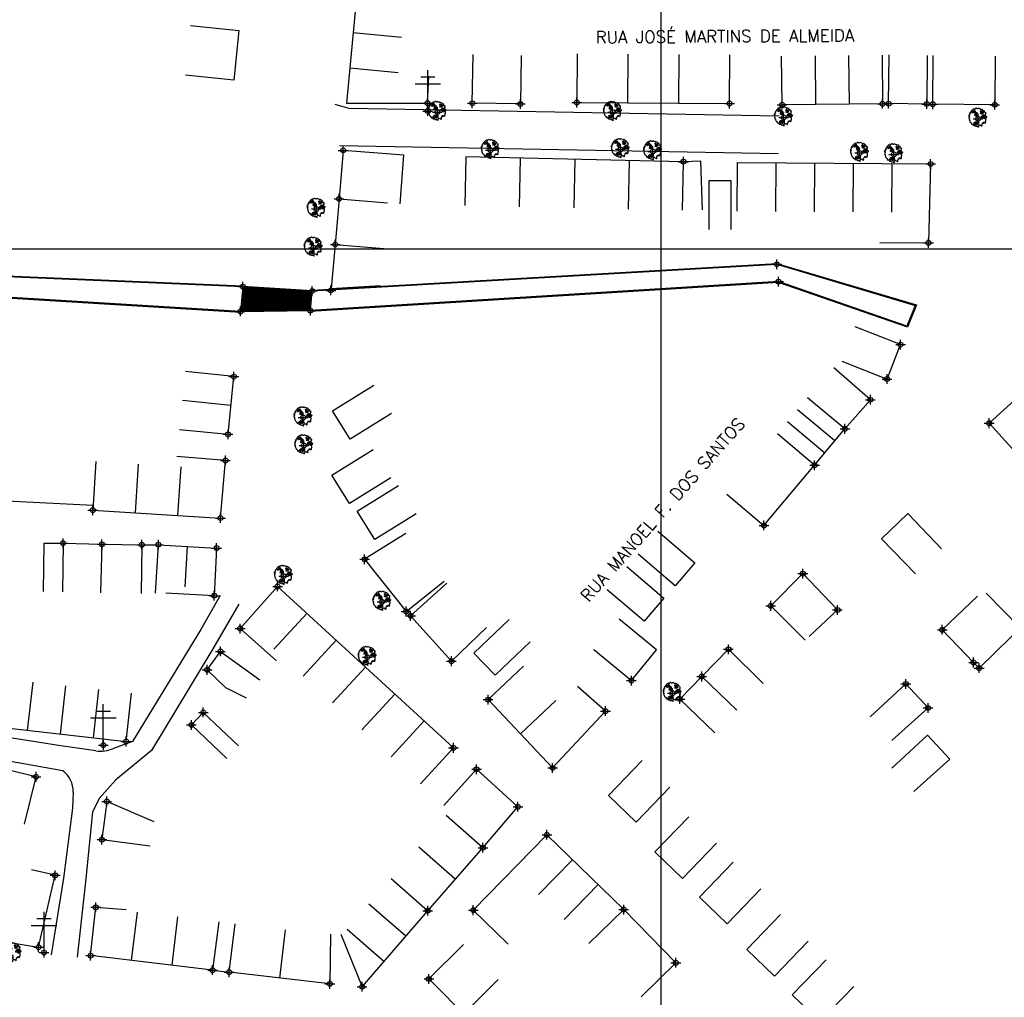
# Model space of a CAD drawing. Extents: x 539028 to 544996, y 8596245 to 8601028.
# Tile 12 of 41: x 541540 to 541702, y 8598040 to 8598201. Entities that reach past the tile are written whole.
import ezdxf
from ezdxf.enums import TextEntityAlignment as Align
from ezdxf.lldxf.tags import DXFTag

# ---------------------------------------------------------------- set-up
doc = ezdxf.new("R2010")
doc.units = 0
doc.header["$MEASUREMENT"] = 0
doc.header["$PDMODE"] = 34
doc.header["$PDSIZE"] = 0.8
for name, color, linetype in [('ARVORE', 100, 'Continuous'), ('CANAL', 130, 'Continuous'), ('CASA', 2, 'Continuous'), ('CERCA', 9, 'CERCA_LINE'), ('ESTRADA_BARRO', 7, 'DASHED'), ('MALHA', 9, 'Continuous'), ('PONTE', 7, 'Continuous'), ('POSTE', 7, 'Continuous'), ('TXT_NRUA', 2, 'Continuous')]:
    doc.layers.add(name, color=color, linetype=linetype)
doc.styles.add('GEOSIS', font='ROMANS.SHX')
doc.styles.get("Standard").update_dxf_attribs({"font": 'romans.shx'})
doc.linetypes.add('CERCA_LINE', pattern='A,0.5,-0.2,["X",Standard,S=0.1,R=0,X=-0.1,Y=-0.05],-0.25', length=0.95)
tags = doc.linetypes.add('DASHED', pattern=[0.75, 0.5, -0.25]).pattern_tags.tags
tags[6:7] = [DXFTag(74, 4), DXFTag(75, 0), DXFTag(340, '0'), DXFTag(46, 1.0), DXFTag(50, 0.0), DXFTag(44, 0.0), DXFTag(45, 0.0)]
tags[4:5] = [DXFTag(74, 4), DXFTag(75, 0), DXFTag(340, '0'), DXFTag(46, 1.0), DXFTag(50, 0.0), DXFTag(44, 0.0), DXFTag(45, 0.0)]

# ---------------------------------------------------------------- blocks, each defined once
blk = doc.blocks.new('C')
at = {"layer": 'CASA'}
blk.add_lwpolyline([(0, 0), (0, 8)], dxfattribs=at)
blk = doc.blocks.new('A$C094F77C8')
at = {"layer": 'POSTE'}
for p, q in [((2.62, 0), (2.62, 8.4)), ((1.17, 7), (4.08, 7)), ((0, 5.6), (5.25, 5.6))]:
    blk.add_line(p, q, dxfattribs=at)
blk = doc.blocks.new('A$C34DC2D19')
at = {"layer": 'POSTE', "xscale": 0.8, "yscale": 0.8, "zscale": 0.8}
blk.add_blockref('A$C094F77C8', (0, 0, 340.37), dxfattribs=at)
blk = doc.blocks.new('ARVORE6')
for points in [[(-1.78, 2.18), (-1.87, 2.12), (-1.86, 2.06), (-1.96, 2), (-2.05, 1.97), (-2.08, 1.89), (-2.06, 1.79), (-2.1, 1.68), (-2.19, 1.63), (-2.27, 1.6), (-2.33, 1.57), (-2.45, 1.36), (-2.33, 1.3), (-2.23, 1.35), (-2.22, 1.26), (-2.33, 1.2), (-2.41, 1.18), (-2.5, 1.15), (-2.45, 1.07), (-2.41, 1.02), (-2.44, 0.93), (-2.62, 0.85), (-2.67, 0.79), (-2.68, 0.7), (-2.63, 0.68), (-2.63, 0.68), (-2.72, 0.62), (-2.77, 0.64), (-2.8, 0.64), (-2.76, 0.56), (-2.6, 0.57), (-2.52, 0.53), (-2.52, 0.45), (-2.55, 0.3), (-2.67, 0.25), (-2.67, 0.14), (-2.62, 0.04), (-2.54, -0.02), (-2.64, -0.1), (-2.71, -0.18), (-2.55, -0.26), (-2.51, -0.35), (-2.52, -0.52), (-2.56, -0.64), (-2.47, -0.83), (-2.4, -0.89), (-2.4, -0.98), (-2.37, -1.12), (-2.27, -1.33), (-2.13, -1.49), (-2.01, -1.61), (-1.91, -1.6), (-1.82, -1.73), (-1.82, -1.97), (-1.67, -2.08), (-1.49, -2.07), (-1.39, -2.11), (-1.32, -2.23), (-1.16, -2.42), (-0.93, -2.41), (-0.86, -2.4), (-0.72, -2.42), (-0.63, -2.56), (-0.57, -2.61), (-0.47, -2.6), (-0.42, -2.64), (-0.31, -2.66), (-0.21, -2.67), (-0.05, -2.69), (0.08, -2.72), (0.33, -2.98), (0.41, -2.85), (0.29, -2.74), (0.37, -2.7), (0.37, -2.57), (0.35, -2.45), (0.49, -2.41), (0.48, -2.27), (0.55, -2.2), (0.71, -2.27), (0.86, -2.29), (0.93, -2.24), (1.05, -2.42), (1.2, -2.34), (1.2, -2.58), (1.34, -2.57), (1.43, -2.44), (1.51, -2.34), (1.36, -2.24), (1.43, -2.14), (1.39, -2.09), (1.47, -2.01), (1.5, -1.96), (1.43, -1.84), (1.5, -1.8), (1.6, -1.74), (1.69, -1.67), (1.78, -1.64), (1.8, -1.74), (1.86, -1.66), (1.81, -1.55), (1.82, -1.42), (1.99, -1.37), (2.13, -1.42), (2.06, -1.53), (2.22, -1.64), (2.33, -1.61), (2.46, -1.55), (2.59, -1.56), (2.55, -1.46), (2.48, -1.32), (2.56, -1.2), (2.63, -1.06), (2.62, -0.92), (2.62, -0.78), (2.67, -0.66), (2.68, -0.46), (2.57, -0.39), (2.51, -0.26), (2.59, -0.13), (2.7, -0.02), (2.83, 0.11), (2.96, 0.28), (2.92, 0.43), (2.91, 0.44), (2.81, 0.32), (2.7, 0.39), (2.73, 0.48), (2.68, 0.53), (2.6, 0.48), (2.4, 0.45), (2.42, 0.58), (2.5, 0.64), (2.48, 0.76), (2.34, 0.89), (2.54, 0.99), (2.59, 1.1), (2.57, 1.23), (2.55, 1.36), (2.62, 1.47), (2.63, 1.57), (2.5, 1.63), (2.35, 1.59), (2.24, 1.71), (2.23, 1.89), (2.21, 1.98), (2.15, 2.13), (1.92, 2.14), (1.79, 2.22), (1.77, 2.29), (1.73, 2.39), (1.69, 2.5), (1.51, 2.62), (1.35, 2.59), (1.28, 2.53), (1.19, 2.58), (1.11, 2.69), (0.99, 2.74), (0.84, 2.66), (0.73, 2.81), (0.32, 2.98), (0.23, 2.85), (0.07, 2.78), (-0.06, 2.82), (-0.27, 2.96), (-0.48, 3), (-0.62, 2.87), (-0.7, 2.78), (-0.82, 2.74), (-0.98, 2.81), (-1.11, 2.78), (-1.2, 2.57), (-1.42, 2.56), (-1.58, 2.52), (-1.57, 2.41), (-1.77, 2.34), (-1.73, 2.23), (-1.75, 2.2)], [(-0.88, 2.44), (-0.95, 2.35), (-0.87, 2.29), (-0.92, 2.24), (-0.88, 2.15), (-0.78, 2.14), (-0.74, 2.15), (-0.67, 2.08), (-0.7, 2.02), (-0.8, 1.98), (-0.92, 1.89), (-0.95, 1.77), (-0.81, 1.75), (-0.7, 1.77), (-0.59, 1.82), (-0.46, 1.77), (-0.51, 1.71), (-0.49, 1.63), (-0.34, 1.66), (-0.27, 1.68), (-0.09, 1.52), (-0.27, 1.42), (-0.32, 1.37), (-0.18, 1.25), (0, 1.26), (0.14, 1.15), (0.04, 1.02), (-0.03, 0.86), (-0.02, 0.8), (-0.17, 0.76), (-0.27, 0.72), (-0.29, 0.58), (-0.48, 0.53), (-0.51, 0.64), (-0.48, 0.74), (-0.6, 0.74), (-0.74, 0.68), (-0.83, 0.62), (-0.91, 0.65), (-0.75, 0.84), (-0.75, 0.9), (-0.78, 0.97), (-0.71, 1.09), (-0.8, 1.19), (-0.68, 1.38), (-0.8, 1.61), (-0.8, 1.69), (-0.88, 1.7), (-0.97, 1.64), (-1.06, 1.59), (-1.12, 1.63), (-1.14, 1.67), (-1.32, 1.64), (-1.38, 1.57), (-1.51, 1.46), (-1.51, 1.46), (-1.56, 1.55), (-1.56, 1.63), (-1.61, 1.7), (-1.56, 1.82), (-1.53, 1.91), (-1.43, 1.98), (-1.4, 2.07), (-1.26, 2.08), (-1.21, 2.2), (-1.1, 2.21), (-0.99, 2.32), (-0.95, 2.39)], [(-0.91, 1.69), (-1.13, 1.76), (-1.24, 2.14), (-1.27, 2.14), (-1.18, 1.78), (-1.57, 1.66), (-1.57, 1.63), (-1.12, 1.73), (-0.99, 1.67)], [(-1.27, 1.75), (-1.25, 1.72), (-1.3, 1.74)], [(-1.06, 1.74), (-1.06, 1.72), (-1.01, 1.73)], [(0, 0.91), (-0.4, 1.34), (-0.4, 1.68), (-0.44, 1.68), (-0.45, 1.4), (-0.8, 1.64), (-0.81, 1.61), (-0.48, 1.35), (-0.18, 0.98), (-0.75, 0.89), (-0.75, 0.86), (-0.15, 0.91), (-0.07, 0.81)], [(-0.49, 0.94), (-0.49, 0.89), (-0.53, 0.92)], [(-0.51, 1.38), (-0.49, 1.43)], [(-0.35, 1.21), (-0.32, 1.26), (-0.39, 1.24)], [(-0.22, 1), (-0.25, 0.91), (-0.29, 0.97), (-0.29, 0.92)], [(-0.23, 1.06), (-0.18, 1.12), (-0.27, 1.1)], [(-0.09, 0.88), (-0.05, 0.95), (-0.13, 0.9), (-0.09, 0.99)], [(1.21, 2.06), (1.32, 1.92), (1.4, 1.99), (1.43, 2.02), (1.55, 2.02), (1.51, 1.88), (1.59, 1.85), (1.69, 1.84), (1.75, 1.77), (1.61, 1.68), (1.7, 1.6), (1.85, 1.57), (1.72, 1.47), (1.62, 1.45), (1.48, 1.42), (1.48, 1.18), (1.36, 1.16), (1.19, 1.3), (1.2, 1.31), (1.09, 1.3), (1.07, 1.23), (0.97, 1.25), (0.92, 1.33), (1.11, 1.55), (1.06, 1.66), (1.03, 1.75), (0.96, 1.81), (0.99, 1.96), (0.83, 2.05), (0.94, 2.19), (0.97, 2.22), (1.05, 2.28), (1.1, 2.22), (1.25, 2.06), (1.28, 2.03)], [(1.17, 1.62), (1.07, 1.45), (1.49, 1.26), (1.49, 1.24), (1.03, 1.41), (0.94, 1.3)], [(1.07, 1.61), (1.51, 1.9), (1.55, 1.88), (1.16, 1.57)], [(1.11, 1.63), (1.17, 1.6), (1.14, 1.67), (1.22, 1.64), (1.22, 1.69)], [(1.17, 1.41), (1.13, 1.38), (1.18, 1.41), (1.18, 1.35)], [(1.35, 0.46), (1.31, 0.36), (1.17, 0.31), (1.19, 0.12), (1.23, 0.12), (1.35, 0.12), (1.61, 0.22), (1.69, 0.16), (1.65, 0.07), (1.7, -0.02), (1.84, -0.09), (1.93, -0.07), (2.01, -0.17), (2.19, -0.18), (2.26, -0.21), (2.39, -0.13), (2.33, 0.05), (2.47, 0.12), (2.51, 0.31), (2.33, 0.5), (2.42, 0.64), (2.36, 0.77), (2.27, 0.83), (2.12, 0.82), (2.02, 0.94), (1.83, 0.86), (1.8, 0.82), (1.62, 0.74), (1.48, 0.64), (1.48, 0.48), (1.33, 0.48), (1.32, 0.31)], [(1.34, 1.8), (1.41, 1.76), (1.41, 1.82)], [(1.38, 0.16), (1.81, 0.34), (1.96, 0.66), (1.97, 0.94), (1.97, 0.62), (1.88, 0.35), (2.44, 0.3), (1.88, 0.29), (1.7, 0.18)], [(1.47, 0.19), (1.51, 0.17), (1.52, 0.22), (1.55, 0.21), (1.61, 0.25), (1.71, 0.21)], [(1.78, 0.32), (1.84, 0.28), (1.77, 0.29)], [(1.88, 0.47), (1.93, 0.45), (1.88, 0.43), (1.91, 0.4), (1.85, 0.38)], [(1.98, 0.34), (1.98, 0.28), (2.02, 0.34)], [(0.19, -1.76), (0.02, -1.82), (0.05, -1.9), (0, -1.95), (-0.03, -1.97), (-0.07, -2.06), (-0.05, -2.11), (-0.03, -2.18), (-0.17, -2.19), (-0.25, -2.1), (-0.38, -2.11), (-0.49, -2.16), (-0.53, -2.05), (-0.56, -2.02), (-0.66, -1.97), (-0.77, -2.06), (-0.84, -2.13), (-1.03, -2.13), (-1.06, -2.11), (-1.07, -2.02), (-1.11, -1.99), (-1.25, -1.88), (-1.09, -1.77), (-1, -1.63), (-1.02, -1.52), (-0.91, -1.45), (-0.76, -1.31), (-0.7, -1.28), (-0.54, -1.31), (-0.45, -1.44), (-0.34, -1.39), (-0.2, -1.28), (0, -1.15), (-0.09, -0.96), (0.07, -0.87), (0.11, -0.89), (0.41, -1.08), (0.32, -1.14), (0.26, -1.19), (0.28, -1.24), (0.43, -1.31), (0.32, -1.38), (0.37, -1.96), (0.39, -2), (0.31, -1.87), (0.43, -1.76), (0.43, -1.68), (0.36, -1.63), (0.21, -1.68), (0.12, -1.73)], [(-0.77, -1.87), (-1.1, -2.03), (-0.78, -1.91), (-0.7, -2.04), (-0.73, -1.88)], [(-0.19, -1.31), (-0.25, -1.56), (-0.84, -1.91), (-0.27, -1.66), (-0.33, -2.11), (-0.26, -2.1), (-0.05, -1.15)], [(-0.27, -1.58), (-0.28, -1.66), (-0.33, -1.61), (-0.35, -1.67), (-0.39, -1.65), (-0.41, -1.68)], [(-0.29, -1.96), (-0.24, -1.98), (-0.31, -2.01)], [(-0.27, -1.74), (-0.21, -1.78), (-0.29, -1.83)], [(-0.21, -1.55), (-0.16, -1.58), (-0.24, -1.57)], [(-0.18, -1.24), (-0.1, -1.25), (-0.18, -1.29), (-0.1, -1.33), (-0.18, -1.35), (-0.1, -1.41)]]:
    blk.add_lwpolyline(points)

msp = doc.modelspace()

# ---------------------------------------------------------------- hatches: boundary and pattern name
at = {"layer": 'PONTE'}
h = msp.add_hatch(dxfattribs=at)
h.set_pattern_fill('ANSI31', color=256, style=0)
h.set_pattern_definition([(45, (-273754.4871, -169436.89528), (-0.0883883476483, 0.0883883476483), [])])
h.paths.add_polyline_path([(541587.892, 8598152.937), (541588.2, 8598156.176), (541576.797, 8598156.879), (541576.391, 8598152.801)])

# ---------------------------------------------------------------- linework, layer by layer
at = {"layer": 'ARVORE'}
for p in [(541608.778, 8598185.592, 692.341), (541608.778, 8598185.592, 692.341), (541637.599, 8598185.597, 692.257), (541637.599, 8598185.597, 692.257), (541665.715, 8598184.715, 692.347), (541665.715, 8598184.715, 692.347), (541697.687, 8598184.483, 692.629), (541697.687, 8598184.483, 692.629), (541617.509, 8598179.321, 692.375), (541617.509, 8598179.321, 692.375), (541638.889, 8598179.465, 692.231), (541638.889, 8598179.465, 692.231), (541644.197, 8598179.117, 692.267), (541644.197, 8598179.117, 692.267), (541678.219, 8598178.861, 692.486), (541678.219, 8598178.861, 692.486), (541683.839, 8598178.628, 692.523), (541683.839, 8598178.628, 692.523), (541588.884, 8598169.65, 692.765), (541588.382, 8598163.282, 692.681), (541586.708, 8598135.356, 692.694), (541586.823, 8598130.761, 692.706), (541583.48, 8598109.284, 693.169), (541599.678, 8598105.04, 693.851), (541597.256, 8598095.958, 693.99), (541647.432, 8598090.028, 694.158)]:
    msp.add_point(p, dxfattribs=at)
at = {"layer": 'CANAL'}
for points in [[(541588.2, 8598156.176), (541664.585, 8598160.562), (541687.371, 8598153.791), (541686.001, 8598150.404), (541664.877, 8598157.699), (541587.892, 8598152.937)], [(541588.191, 8598156.326), (541664.602, 8598160.713), (541687.572, 8598153.887), (541686.086, 8598150.216), (541664.856, 8598157.547), (541587.901, 8598152.787)], [(541532.702, 8598158.751), (541576.797, 8598156.879)], [(541532.709, 8598158.901), (541576.803, 8598157.029)], [(541576.382, 8598152.651), (541533.378, 8598155.25), (541490.232, 8598154.85), (541460.69, 8598157.051)], [(541576.391, 8598152.801), (541533.382, 8598155.4), (541490.237, 8598155.001), (541460.701, 8598157.201)]]:
    msp.add_lwpolyline(points, dxfattribs=at)
for p in [(541664.585, 8598160.562, 691.595), (541664.877, 8598157.699, 691.553), (541576.797, 8598156.879, 692.625), (541588.2, 8598156.176, 692.635), (541576.391, 8598152.801, 692.618), (541587.892, 8598152.937, 692.673)]:
    msp.add_point(p, dxfattribs=at)
at = {"layer": 'CASA'}
for p, q in [((541631.769, 8598195.16, 692.27), (541631.715, 8598187.16, 692.27)), ((541656.833, 8598186.989, 692.27), (541656.888, 8598194.989, 692.27)), ((541665.466, 8598186.799, 692.706), (541665.389, 8598194.798, 692.706)), ((541681.898, 8598194.957, 692.706), (541681.975, 8598186.957, 692.706)), ((541631.715, 8598187.16, 692.27), (541656.833, 8598186.989, 692.27)), ((541681.975, 8598186.957, 692.706), (541665.466, 8598186.799, 692.706)), ((541613.47, 8598178.204, 692.35), (541613.298, 8598170.206, 692.35)), ((541649.253, 8598177.432, 692.35), (541613.47, 8598178.204, 692.35)), ((541649.081, 8598169.434, 692.35), (541649.253, 8598177.432, 692.35)), ((541658.086, 8598169.3, 692.602), (541658.145, 8598177.3, 692.602)), ((541658.145, 8598177.3, 692.602), (541689.895, 8598177.062, 692.602)), ((541689.895, 8598177.062, 692.602), (541689.54, 8598164.076, 692.602)), ((541689.54, 8598164.076, 692.602), (541681.54, 8598164.054, 692.602)), ((541575.301, 8598142.089, 692.835), (541567.344, 8598142.919, 692.835)), ((541574.346, 8598132.591, 692.835), (541575.301, 8598142.089, 692.835)), ((541574.823, 8598137.34, 692.835), (541566.867, 8598138.17, 692.835)), ((541675.797, 8598133.493, 692.683), (541669.647, 8598138.61, 692.683)), ((541566.386, 8598133.392, 692.835), (541574.346, 8598132.591, 692.835)), ((541670.818, 8598127.51, 692.683), (541675.797, 8598133.493, 692.683)), ((541552.616, 8598128.106, 692.886), (541552.121, 8598120.121, 692.886)), ((541573.925, 8598128.293, 692.886), (541565.954, 8598128.968, 692.886)), ((541573.123, 8598118.819, 692.886), (541573.925, 8598128.293, 692.886)), ((541552.121, 8598120.121, 692.886), (541573.123, 8598118.819, 692.886)), ((541603.59, 8598116.285, 693.404), (541596.811, 8598112.038, 693.404)), ((541562.434, 8598106.457, 692.966), (541562.894, 8598114.444, 692.966)), ((541562.894, 8598114.444, 692.966), (541572.467, 8598113.893, 692.966)), ((541567.309, 8598107.492, 692.966), (541567.68, 8598114.168, 692.966)), ((541572.467, 8598113.893, 692.966), (541572.085, 8598106.056, 692.966)), ((541697.874, 8598094.142, 694.745), (541718.079, 8598114.026, 694.745)), ((541596.811, 8598112.038, 693.404), (541603.632, 8598103.452, 693.404)), ((541603.632, 8598103.452, 693.404), (541609.896, 8598108.428, 693.404)), ((541572.085, 8598106.056, 692.966), (541564.095, 8598106.445, 692.966)), ((541697.577, 8598105.979, 694.745), (541691.797, 8598100.449, 694.745)), ((541691.797, 8598100.449, 694.745), (541696.951, 8598095.061, 694.745)), ((541696.951, 8598095.061, 694.745), (541697.874, 8598094.142, 694.745)), ((541557.605, 8598082.078, 693.898), (541558.5, 8598090.028, 693.898)), ((541535.994, 8598084.51, 693.898), (541557.605, 8598082.078, 693.898)), ((541616.257, 8598064.608, 694.947), (541610.239, 8598069.879, 694.947)), ((541611.719, 8598059.428, 694.947), (541605.701, 8598064.7, 694.947)), ((541607.181, 8598054.248, 694.947), (541616.257, 8598064.608, 694.947)), ((541545.92, 8598060.068, 694.415), (541542.023, 8598060.967, 694.415)), ((541543.194, 8598048.246, 694.415), (541545.92, 8598060.068, 694.415)), ((541601.164, 8598059.52, 694.947), (541607.181, 8598054.248, 694.947)), ((541493.034, 8598056.208, 694.415), (541543.194, 8598048.246, 694.415)), ((541551.759, 8598046.852, 695.196), (541552.611, 8598054.803, 695.196)), ((541552.611, 8598054.803, 695.196), (541557.622, 8598054.458, 695.196)), ((541607.381, 8598043.016, 695.991), (541613.05, 8598048.661, 695.991)), ((541571.803, 8598044.476, 695.196), (541551.759, 8598046.852, 695.196)), ((541624.556, 8598025.766, 695.991), (541607.381, 8598043.016, 695.991))]:
    msp.add_line(p, q, dxfattribs=at)
for points in [[(541596.018, 8598210.303), (541593.831, 8598187.038)], [(541568.172, 8598199.848), (541576.131, 8598199.031), (541575.291, 8598190.851), (541567.333, 8598191.668)], [(541607.156, 8598187.052), (541607.358, 8598191.514)], [(541593.831, 8598187.038), (541607.156, 8598187.052)], [(541657.099, 8598166.262), (541657.099, 8598174.262), (541653.444, 8598174.262), (541653.444, 8598166.262)], [(541675.281, 8598144.602), (541682.73, 8598141.684), (541684.948, 8598147.348), (541677.499, 8598150.265)], [(541601.242, 8598135.996), (541594.444, 8598131.779), (541591.538, 8598136.462), (541598.336, 8598140.68)], [(541601.148, 8598125.412), (541594.35, 8598121.195), (541591.445, 8598125.878), (541598.243, 8598130.096)], [(541605.273, 8598119.511), (541598.475, 8598115.294), (541595.569, 8598119.977), (541602.367, 8598124.195)], [(541691.677, 8598113.785), (541686.126, 8598119.546), (541681.834, 8598115.41), (541687.385, 8598109.649)], [(541645.033, 8598116.673), (541651.115, 8598111.477), (541647.872, 8598107.68), (541641.789, 8598112.876)], [(541639.936, 8598110.839), (541646.018, 8598105.642), (541642.775, 8598101.846), (541636.692, 8598107.042)], [(541620.587, 8598102.13), (541614.785, 8598096.622), (541618.254, 8598092.969), (541624.055, 8598098.477)], [(541642.473, 8598078.963), (541636.922, 8598073.202), (541641.471, 8598068.819), (541647.022, 8598074.58)], [(541650.108, 8598069.71), (541644.557, 8598063.95), (541649.105, 8598059.567), (541654.656, 8598065.328)], [(541657.418, 8598062.244), (541651.867, 8598056.483), (541656.415, 8598052.1), (541661.966, 8598057.861)], [(541665.215, 8598053.641), (541659.664, 8598047.88), (541664.213, 8598043.497), (541669.763, 8598049.258)], [(541672.687, 8598046.174), (541667.136, 8598040.413), (541671.685, 8598036.031), (541677.236, 8598041.791)]]:
    msp.add_lwpolyline(points, dxfattribs=at)
for points, elevation in [([(541622.552, 8598194.918), (541622.432, 8598186.919), (541614.522, 8598187.038), (541614.642, 8598195.037)], 692.446), ([(541689.349, 8598194.91), (541689.264, 8598186.91), (541682.989, 8598186.977), (541683.075, 8598194.977)], 692.828), ([(541700.509, 8598194.794), (541700.442, 8598186.795), (541690.266, 8598186.88), (541690.333, 8598194.879)], 692.968), ([(541602.646, 8598170.526), (541603.272, 8598178.502), (541593.282, 8598179.286), (541592.601, 8598171.324), (541600.576, 8598170.689)], 692.923), ([(541652.355, 8598169.534), (541652.081, 8598177.529), (541649.253, 8598177.432)], 692.35), ([(541592.601, 8598171.324), (541591.981, 8598163.798), (541599.954, 8598163.142)], 692.923), ([(541591.981, 8598163.798), (541591.292, 8598156.559), (541599.421, 8598157.051)], 692.923), ([(541675.797, 8598133.493), (541679.98, 8598138.289), (541673.951, 8598143.547)], 692.683), ([(541709.679, 8598132.877), (541704.286, 8598138.785), (541699.516, 8598134.43), (541704.909, 8598128.522)], 693.221), ([(541656.364, 8598122.758), (541662.486, 8598117.607), (541670.818, 8598127.51), (541664.697, 8598132.66)], 692.683), ([(541537.902, 8598121.638), (541552.172, 8598120.95)], 693.082), ([(541544.019, 8598106.716), (541544.107, 8598114.715), (541547.217, 8598114.681), (541547.129, 8598106.682)], 693.141), ([(541547.217, 8598114.681), (541553.612, 8598114.501), (541553.387, 8598106.504)], 693.063), ([(541553.612, 8598114.501), (541560.173, 8598114.424), (541560.079, 8598106.424)], 693.06), ([(541669.259, 8598098.736), (541663.593, 8598104.383), (541668.872, 8598109.68), (541674.566, 8598103.708), (541669.899, 8598099.323)], 693.791), ([(541582.495, 8598107.575), (541576.344, 8598100.646)], 693.711), ([(541611.43, 8598081.029), (541582.495, 8598107.575)], 693.711), ([(541610.328, 8598108.093), (541604.38, 8598102.743), (541611.089, 8598095.283)], 694.463), ([(541634.508, 8598097.18), (541640.687, 8598092.099), (541644.83, 8598097.137), (541638.651, 8598102.218)], 693.57), ([(541576.344, 8598100.646), (541582.327, 8598095.335)], 693.711), ([(541616.882, 8598100.801), (541611.089, 8598095.283)], 694.58), ([(541577.408, 8598089.176), (541573.964, 8598090.902), (541570.921, 8598093.859), (541573.104, 8598096.882), (541579.59, 8598092.2)], 693.527), ([(541662.348, 8598091.627), (541656.646, 8598097.238), (541652.242, 8598092.763), (541657.998, 8598087.207)], 694.266), ([(541622.932, 8598094.449), (541617.117, 8598088.955)], 694.749), ([(541652.242, 8598092.763), (541648.664, 8598089.057), (541654.42, 8598083.501)], 694.266), ([(541636.419, 8598087.068), (541631.838, 8598091.108)], 694.544), ([(541679.937, 8598086.109), (541685.816, 8598091.535), (541689.463, 8598087.583), (541683.535, 8598082.262)], 694.756), ([(541636.419, 8598087.068), (541627.727, 8598077.724), (541617.117, 8598088.955)], 694.544), ([(541628.237, 8598088.833), (541622.422, 8598083.34)], 694.749), ([(541576.078, 8598081.345), (541570.276, 8598086.852), (541568.326, 8598084.799), (541574.128, 8598079.291)], 693.772), ([(541683.519, 8598077.67), (541689.398, 8598083.096), (541693.046, 8598079.144), (541687.118, 8598073.823)], 694.756), ([(541606.022, 8598075.134), (541611.43, 8598081.029)], 693.711), ([(541540.883, 8598068.492), (541542.781, 8598076.263), (541535.714, 8598077.989), (541533.816, 8598070.217)], 693.946), ([(541609.847, 8598071.573), (541615.217, 8598077.503)], 694.6), ([(541616.257, 8598064.608), (541622.026, 8598071.337), (541615.217, 8598077.503)], 694.947), ([(541562.23, 8598068.845), (541554.408, 8598072.212), (541553.611, 8598065.937), (541561.547, 8598064.929)], 694.249), ([(541626.79, 8598066.734), (541614.682, 8598054.339)], 694.819), ([(541639.418, 8598054.433), (541626.79, 8598066.734)], 695.114), ([(541596.396, 8598041.74), (541607.181, 8598054.248)], 694.947), ([(541614.682, 8598054.339), (541620.405, 8598048.749)], 694.819), ([(541633.704, 8598048.833), (541639.418, 8598054.433), (541647.994, 8598045.683), (541642.281, 8598040.083)], 695.34), ([(541572.823, 8598052.411), (541571.803, 8598044.476), (541574.53, 8598044.126), (541575.55, 8598052.06)], 695.217), ([(541591.205, 8598050.403), (541591.091, 8598042.213)], 695.479), ([(541592.926, 8598050.403), (541596.396, 8598041.74)], 695.479), ([(541591.091, 8598042.213), (541574.53, 8598044.126)], 695.479)]:
    msp.add_lwpolyline(points, dxfattribs=dict(at, elevation=elevation))
for p in [(541607.156, 8598187.052, 692.403), (541607.156, 8598187.052, 692.403), (541614.522, 8598187.038, 692.311), (541614.522, 8598187.038, 692.311), (541622.432, 8598186.919, 692.446), (541622.432, 8598186.919, 692.446), (541631.715, 8598187.16, 692.436), (541631.715, 8598187.16, 692.436), (541656.833, 8598186.989, 692.27), (541656.833, 8598186.989, 692.27), (541665.466, 8598186.799, 692.421), (541665.466, 8598186.799, 692.421), (541681.975, 8598186.957, 692.706), (541681.975, 8598186.957, 692.706), (541682.989, 8598186.977, 692.75), (541682.989, 8598186.977, 692.75), (541689.264, 8598186.91, 692.828), (541689.264, 8598186.91, 692.828), (541690.266, 8598186.88, 692.831), (541690.266, 8598186.88, 692.831), (541700.442, 8598186.795, 692.968), (541700.442, 8598186.795, 692.968), (541593.282, 8598179.286, 693.03), (541593.282, 8598179.286, 693.03), (541649.253, 8598177.432, 692.363), (541649.253, 8598177.432, 692.363), (541689.895, 8598177.062, 692.654), (541689.895, 8598177.062, 692.654), (541592.601, 8598171.324, 692.923), (541689.54, 8598164.076, 692.314), (541591.981, 8598163.798, 693.17), (541591.255, 8598156.261, 693.05), (541684.948, 8598147.348, 692.221), (541575.301, 8598142.089, 692.835), (541682.73, 8598141.684, 692.633), (541679.98, 8598138.289, 692.683), (541675.797, 8598133.493, 692.889), (541699.516, 8598134.43, 693.221), (541574.346, 8598132.591, 692.888), (541573.925, 8598128.293, 692.886), (541670.818, 8598127.51, 693.115), (541552.121, 8598120.121, 693.132), (541573.123, 8598118.819, 693.019), (541662.486, 8598117.607, 693.381), (541547.217, 8598114.681, 693.063), (541553.612, 8598114.501, 693.06), (541560.173, 8598114.424, 693.026), (541562.894, 8598114.444, 692.966), (541572.467, 8598113.893, 693.12), (541596.811, 8598112.038, 693.404), (541668.872, 8598109.68, 693.593), (541582.495, 8598107.575, 693.722), (541572.085, 8598106.056, 693.193), (541663.593, 8598104.383, 693.791), (541603.632, 8598103.452, 694.232), (541604.38, 8598102.743, 694.238), (541674.566, 8598103.708, 693.843), (541576.344, 8598100.646, 693.711), (541691.797, 8598100.449, 694.441), (541573.104, 8598096.882, 693.778), (541656.646, 8598097.238, 694.017), (541611.089, 8598095.283, 694.463), (541696.951, 8598095.061, 694.92), (541570.921, 8598093.859, 693.527), (541652.242, 8598092.763, 694.266), (541697.874, 8598094.142, 694.913), (541640.687, 8598092.099, 694.406), (541685.816, 8598091.535, 694.756), (541617.117, 8598088.955, 694.58), (541648.664, 8598089.057, 694.457), (541570.276, 8598086.852, 693.806), (541636.419, 8598087.068, 694.544), (541689.463, 8598087.583, 694.855), (541568.326, 8598084.799, 693.772), (541557.605, 8598082.078, 693.898), (541611.43, 8598081.029, 694.578), (541615.217, 8598077.503, 694.6), (541627.727, 8598077.724, 694.749), (541542.781, 8598076.263, 694.221), (541554.408, 8598072.212, 694.249), (541622.026, 8598071.337, 694.726), (541553.611, 8598065.937, 694.361), (541626.79, 8598066.734, 694.819), (541616.257, 8598064.608, 694.947), (541545.92, 8598060.068, 694.415), (541552.611, 8598054.803, 694.963), (541607.181, 8598054.248, 695.016), (541614.682, 8598054.339, 695.114), (541639.418, 8598054.433, 695.34), (541543.194, 8598048.246, 694.747), (541551.759, 8598046.852, 695.013), (541571.803, 8598044.476, 695.196), (541647.994, 8598045.683, 695.449), (541574.53, 8598044.126, 695.217), (541607.381, 8598043.016, 695.53), (541591.091, 8598042.213, 695.479), (541596.396, 8598041.74, 695.503)]:
    msp.add_point(p, dxfattribs=at)
at = {"layer": 'CERCA', "elevation": 693.026}
msp.add_lwpolyline([(541560.173, 8598114.424), (541562.894, 8598114.444)], dxfattribs=at)
at = {"layer": 'ESTRADA_BARRO'}
for p, q in [((541594.261, 8598186.184), (541591.958, 8598186.811)), ((541664.979, 8598184.901), (541594.261, 8598186.184)), ((541664.85, 8598178.704), (541592.669, 8598180.062)), ((541573.044, 8598106.097), (541569.882, 8598100.518)), ((541576.138, 8598104.685), (541571.873, 8598097.295)), ((541569.882, 8598100.518), (541558.644, 8598082.07)), ((541571.873, 8598097.295), (541561.777, 8598080.575)), ((541546.491, 8598081.441), (541529.473, 8598084.07)), ((541552.613, 8598080.529), (541546.491, 8598081.441)), ((541558.644, 8598082.07), (541555.512, 8598080.949)), ((541547.189, 8598077.258), (541528.974, 8598080.505)), ((541561.777, 8598080.575), (541555.885, 8598075.763)), ((541555.885, 8598075.763), (541553.174, 8598072.726)), ((541548.872, 8598073.754), (541548.789, 8598071.085)), ((541553.174, 8598072.726), (541552.052, 8598070.437)), ((541548.789, 8598071.085), (541547.316, 8598059.572)), ((541552.052, 8598070.437), (541550.903, 8598058.996)), ((541547.316, 8598059.572), (541545.242, 8598047.012)), ((541550.903, 8598058.996), (541549.565, 8598046.628))]:
    msp.add_line(p, q, dxfattribs=at)
for centre, radius, start, end in [((541553.342, 8598085.704), 5.227, 261.9796, 294.5273), ((541544.681, 8598073.897), 4.194, 358.04783, 53.26701)]:
    msp.add_arc(centre, radius, start, end, dxfattribs=at)
at = {"layer": 'MALHA'}
for p, q in [((541645.513, 8601028.275), (541645.513, 8596264.109)), ((539050.307, 8598163.105), (544995.7, 8598163.105))]:
    msp.add_line(p, q, dxfattribs=at)
at = {"layer": 'PONTE'}
msp.add_lwpolyline([(541587.892, 8598152.937), (541588.2, 8598156.176), (541576.797, 8598156.879), (541576.391, 8598152.801), (541587.892, 8598152.937)], dxfattribs=at)
at = {"layer": 'POSTE'}
for p in [(541607.199, 8598185.762, 692.405), (541607.199, 8598185.762, 692.405), (541553.845, 8598081.473, 693.732), (541544.091, 8598047.356, 694.534)]:
    msp.add_point(p, dxfattribs=at)

# ---------------------------------------------------------------- block references
at = {"layer": 'ARVORE', "xscale": 0.5260327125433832, "yscale": 0.5260327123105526, "zscale": 0.526032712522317}
for p in [(541608.682, 8598185.762, 692.341), (541637.503, 8598185.767, 692.257), (541665.619, 8598184.885, 692.347), (541697.591, 8598184.653, 692.629), (541617.413, 8598179.49, 692.375), (541638.793, 8598179.635, 692.231), (541644.101, 8598179.287, 692.267), (541678.124, 8598179.031, 692.486), (541683.743, 8598178.797, 692.523), (541588.788, 8598169.819, 692.765), (541588.286, 8598163.451, 692.681), (541586.613, 8598135.525, 692.694), (541586.727, 8598130.93, 692.706), (541583.385, 8598109.454, 693.169), (541599.583, 8598105.209, 693.851), (541597.161, 8598096.127, 693.99), (541647.336, 8598090.198, 694.158), (541538.769, 8598047.421, 694.599)]:
    msp.add_blockref('ARVORE6', p, dxfattribs=at)
at = {"layer": 'CASA'}
for p, rotation in [((541594.925, 8598198.67), 264.6309770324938), ((541640.088, 8598187.103, 692.27), 359.6097268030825), ((541648.46, 8598187.046, 692.27), 359.6097268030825), ((541670.892, 8598194.851, 692.706), 180.5500964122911), ((541676.395, 8598194.904, 692.706), 180.5500964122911), ((541594.378, 8598192.854), 264.6309770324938), ((541622.416, 8598178.011, 692.35), 178.76502474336), ((541631.362, 8598177.818, 692.35), 178.76502474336), ((541640.307, 8598177.625, 692.35), 178.76502474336), ((541664.436, 8598169.252, 692.602), 359.5714134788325), ((541670.785, 8598169.205, 692.602), 359.5714134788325), ((541677.135, 8598169.157, 692.602), 359.5714134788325), ((541683.485, 8598169.11, 692.602), 359.5714134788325), ((541674.137, 8598131.499, 692.683), 50.23608523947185), ((541672.478, 8598129.504, 692.683), 50.23608523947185), ((541559.121, 8598119.687, 692.886), 356.4501951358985), ((541566.122, 8598119.253, 692.886), 356.4501951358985), ((541704.609, 8598100.77, 694.745), 44.54280971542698), ((541587.317, 8598103.151, 693.711), 137.4655853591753), ((541592.14, 8598098.726, 693.711), 137.4655853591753), ((541596.962, 8598094.302, 693.711), 137.4655853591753), ((541541.397, 8598083.902, 693.898), 353.579567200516), ((541546.799, 8598083.294, 693.898), 353.579567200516), ((541552.202, 8598082.686, 693.898), 353.579567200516), ((541601.785, 8598089.878, 693.711), 137.4655853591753), ((541606.607, 8598085.453, 693.711), 137.4655853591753), ((541630.999, 8598062.634, 695.114), 135.7496937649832), ((541635.208, 8598058.534, 695.114), 135.7496937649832), ((541603.586, 8598050.079, 694.947), 49.23125741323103), ((541559.382, 8598054.005, 695.196), 173.2391189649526), ((541566.064, 8598053.212, 695.196), 173.2391189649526), ((541583.728, 8598051.117, 695.479), 173.4137086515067), ((541599.991, 8598045.909, 694.947), 49.23125741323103), ((541618.775, 8598042.911, 695.991), 134.8763381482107)]:
    msp.add_blockref('C', p, dxfattribs=dict(at, rotation=rotation))
at = {"layer": 'POSTE'}
for p in [(541605.099, 8598185.762, 352.031), (541551.745, 8598081.473, 353.357), (541541.991, 8598047.356, 354.159)]:
    msp.add_blockref('A$C34DC2D19', p, dxfattribs=at)

# ---------------------------------------------------------------- texts
at = {"layer": 'TXT_NRUA', "style": 'GEOSIS'}
for s, rotation, p in [('RUA JOSÉ MARTINS DE ALMEIDA', 0.4288, (541634.819, 8598196.297)), ('RUA MANOEL F. DOS SANTOS', 48.58986, (541634.102, 8598104.474))]:
    msp.add_text(s, height=2, rotation=rotation, dxfattribs=at).set_placement(p, align=Align.BOTTOM_LEFT)

doc.saveas('drawing.dxf')
